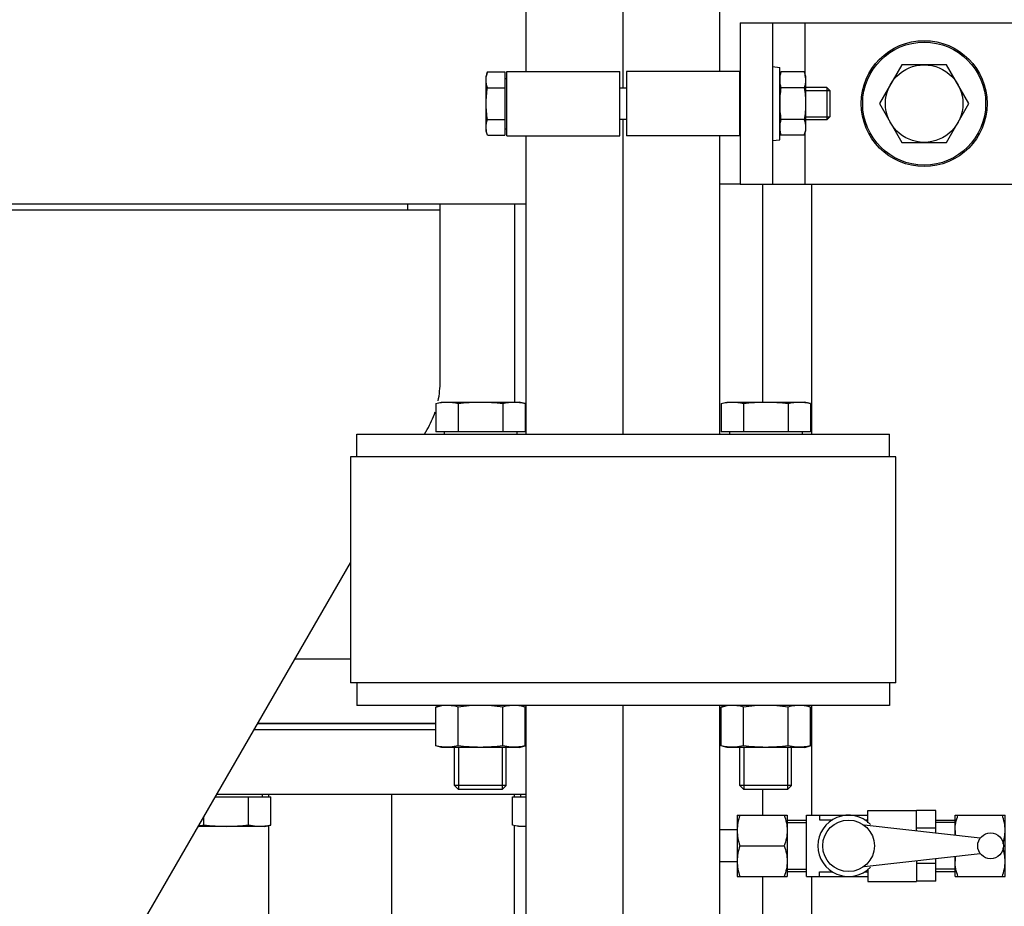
# Model space of a CAD drawing. Header units: millimetres. Extents: x 0 to 1189, y 0 to 841.
# Tile 186 of 193: x 1002 to 1014, y 573 to 584. Entities that reach past the tile are written whole.
import ezdxf
from ezdxf.enums import TextEntityAlignment as Align

# ---------------------------------------------------------------- set-up
doc = ezdxf.new("R2010")
doc.units = ezdxf.units.MM
doc.header["$LTSCALE"] = 65.395
doc.linetypes.add('CENTER', pattern=[0.6, 0.375, -0.075, 0.075, -0.075])
doc.layers.get('0').update_dxf_attribs({"linetype": 'CONTINUOUS'})
for name, color, linetype in [('1907_153200_81_ABL668', 7, 'CONTINUOUS'), ('1907_153200_81_T1_PBL850', 7, 'CONTINUOUS'), ('1907_153200_82_ABL683', 7, 'CONTINUOUS'), ('1907_153200_82_T1_PBL766', 7, 'CONTINUOUS'), ('1937_122000_06_SIMPLE1_A_ABL612', 7, 'CONTINUOUS'), ('32007_153200_11_ABL666', 7, 'CONTINUOUS'), ('32007_153200_11_T1_PBL849', 7, 'CONTINUOUS'), ('32007_153200_16_ABL657', 7, 'CONTINUOUS'), ('32007_153200_16_T3_PBL847', 7, 'CONTINUOUS'), ('32007_153701_01_PBL715', 7, 'CONTINUOUS'), ('32067_030000_TLKGS_V_ABL610', 7, 'CONTINUOUS'), ('32067_100000_TLKGS_V_ABL611', 7, 'CONTINUOUS'), ('32067_153000_02_T2_PBL636', 7, 'CONTINUOUS'), ('6M32E_GENSET_GRUNDRAHMEN_ABL485', 7, 'CONTINUOUS'), ('6M32E_GENSET_VERROHRUNG_ABL487', 7, 'CONTINUOUS'), ('D3870-A2-L-10_PBL633', 7, 'CONTINUOUS'), ('D3870-A2-L-10_PBL634', 7, 'CONTINUOUS'), ('D6796-10_PBL652', 7, 'CONTINUOUS'), ('D6796-16_PBL1927', 7, 'CONTINUOUS'), ('D931_1-M10X100_PBL721', 7, 'CONTINUOUS'), ('D931_1-M16X110_PBL648', 7, 'CONTINUOUS'), ('D931_1-M16X110_PBL649', 7, 'CONTINUOUS'), ('D931_1-M16X60_PBL646', 7, 'CONTINUOUS'), ('D931_1-M16X60_PBL655', 7, 'CONTINUOUS'), ('D933-M16X35_PBL716', 7, 'CONTINUOUS'), ('D934-M10_PBL720', 7, 'CONTINUOUS'), ('D934-M16_PBL645', 7, 'CONTINUOUS'), ('D934-M16_PBL647', 7, 'CONTINUOUS'), ('E1514-FF-DN65-PN16X2_PBL661', 7, 'CONTINUOUS'), ('KUGELHAHN_10-0_PBL619', 7, 'CONTINUOUS'), ('links_3_VBL484', 7, 'CONTINUOUS'), ('RKD3000-60_PBL718', 7, 'CONTINUOUS'), ('RKD3000-60_PBL719', 7, 'CONTINUOUS')]:
    doc.layers.add(name, color=color, linetype=linetype)
doc.styles.get("Standard").update_dxf_attribs({"font": 'txt', "width": 0.6})
doc.dimstyles.new('DIMSTYLE_4', dxfattribs={"dimtxt": 3.5, "dimasz": 3.5, "dimexe": 1.8, "dimexo": 0, "dimgap": 0.875, "dimtad": 1, "dimdec": 0, "dimlfac": 25, "dimdsep": 46, "dimtxsty": 'STANDARD', "dimblk": '_FILLED', "dimblk1": '_FILLED', "dimblk2": '_FILLED', "dimcen": 0.09, "dimadec": 0, "dimazin": 0, "dimtp": 2, "dimtm": 2, "dimtfac": 1, "dimtdec": 0, "dimtofl": 0, "dimtmove": 0, "dimatfit": 3, "dimldrblk": '_FILLED', "dimfxl": 1, "dimtolj": 1, "dimarcsym": 0})

# ---------------------------------------------------------------- blocks, each defined once
blk = doc.blocks.new('_FILLED')
at = {"color": 0, "linetype": 'BYBLOCK'}
blk.add_solid([(0, 0), (-1, 0.1671), (-1, -0.1671)], dxfattribs=at)
blk = doc.blocks.new('*D7')
at = {"color": 2, "linetype": 'CONTINUOUS'}
for p, q in [((1007.125, 716.235), (1093.933, 716.235)), ((1092.133, 716.235), (1092.133, 624.898)), ((1092.133, 533.561), (1092.133, 624.898)), ((1032.793, 533.561), (1093.933, 533.561))]:
    blk.add_line(p, q, dxfattribs=at)
at = {"color": 2, "linetype": 'CONTINUOUS', "xscale": 3.5, "yscale": 3.5, "zscale": 3.5}
for p, rotation in [((1092.133, 716.235), 90), ((1092.133, 533.561), 270)]:
    blk.add_blockref('_FILLED', p, dxfattribs=dict(at, rotation=rotation))
at = {"color": 2, "linetype": 'CONTINUOUS', "width": 0.672619}
blk.add_text('4567', height=3.5, rotation=90, dxfattribs=at).set_placement((1091.258, 624.898), align=Align.CENTER)
blk = doc.blocks.new('6M32E_GENSET_GRUNDRAHMEN_T1_PBL486', base_point=(985.693, 558.761))
at = {"layer": '6M32E_GENSET_GRUNDRAHMEN_T1_PBL486', "color": 7, "linetype": 'CONTINUOUS'}
for p, q in [((1010.91, 581.561), (1010.66, 581.561)), ((1011.193, 578.863), (1011.193, 581.561)), ((1011.793, 581.561), (1011.793, 578.463)), ((1011.793, 575.103), (1011.793, 573.743)), ((1011.193, 573.743), (1011.193, 574.063)), ((1011.193, 571.343), (1011.193, 572.983)), ((1011.793, 572.983), (1011.793, 569.862))]:
    blk.add_line(p, q, dxfattribs=at)
blk = doc.blocks.new('6M32E_GENSET_GRUNDRAHMEN_ABL485', base_point=(985.693, 558.761))
at = {"layer": '6M32E_GENSET_GRUNDRAHMEN_T1_PBL486'}
blk.add_blockref('6M32E_GENSET_GRUNDRAHMEN_T1_PBL486', (985.693, 558.761), dxfattribs=at)
blk = doc.blocks.new('KUGELHAHN_10-0_PBL619', base_point=(1012.833, 573.363))
at = {"layer": 'KUGELHAHN_10-0_PBL619', "color": 7, "linetype": 'CONTINUOUS'}
for p, q in [((1012.493, 573.803), (1013.093, 573.803)), ((1012.493, 573.647), (1012.493, 573.803)), ((1013.093, 573.547), (1013.093, 573.803)), ((1013.333, 573.802), (1013.093, 573.802)), ((1013.333, 573.521), (1013.333, 573.802)), ((1011.493, 573.683), (1011.733, 573.683)), ((1011.733, 573.743), (1012.493, 573.743)), ((1011.733, 572.983), (1011.733, 573.743)), ((1011.893, 573.743), (1011.893, 573.686)), ((1011.893, 573.686), (1012.056, 573.686)), ((1012.449, 573.686), (1012.493, 573.686)), ((1013.333, 573.683), (1013.573, 573.683)), ((1013.885, 573.459), (1012.445, 573.619)), ((1013.333, 573.583), (1013.093, 573.583)), ((1012.445, 573.107), (1013.885, 573.267)), ((1013.093, 573.179), (1013.093, 572.923)), ((1013.333, 572.925), (1013.333, 573.206)), ((1011.493, 573.043), (1011.733, 573.043)), ((1011.893, 573.04), (1012.056, 573.04)), ((1011.893, 572.983), (1011.893, 573.04)), ((1012.449, 573.04), (1012.493, 573.04)), ((1012.493, 573.079), (1012.493, 572.923)), ((1013.333, 573.144), (1013.093, 573.144)), ((1013.333, 573.043), (1013.573, 573.043)), ((1011.733, 572.983), (1012.493, 572.983)), ((1012.493, 572.923), (1013.093, 572.923)), ((1013.333, 572.925), (1013.093, 572.925))]:
    blk.add_line(p, q, dxfattribs=at)
at = {"layer": 'KUGELHAHN_10-0_PBL619', "color": 2, "linetype": 'CONTINUOUS'}
for p, q in [((1011.493, 573.651), (1011.733, 573.651)), ((1013.573, 573.651), (1013.333, 573.651)), ((1011.493, 573.075), (1011.733, 573.075)), ((1013.573, 573.075), (1013.333, 573.075))]:
    blk.add_line(p, q, dxfattribs=at)
at = {"layer": 'KUGELHAHN_10-0_PBL619', "color": 7, "linetype": 'CONTINUOUS'}
for centre, radius in [((1012.253, 573.363), 0.32), ((1014.013, 573.363), 0.16)]:
    blk.add_circle(centre, radius, dxfattribs=at)
blk.add_arc((1012.253, 573.363), 0.38, 44.2833, 315.7167, dxfattribs=at)
blk = doc.blocks.new('D3870-A2-L-10_PBL633', base_point=(1011.183, 573.363))
at = {"layer": 'D3870-A2-L-10_PBL633', "color": 7, "linetype": 'CONTINUOUS'}
for p, q in [((1010.873, 573.743), (1011.493, 573.743)), ((1010.873, 573.743), (1010.873, 572.983)), ((1011.493, 573.743), (1011.493, 572.983)), ((1010.906, 573.363), (1011.456, 573.363)), ((1010.873, 572.983), (1011.493, 572.983))]:
    blk.add_line(p, q, dxfattribs=at)
for points in [[(1010.906, 573.743), (1010.886, 573.682), (1010.873, 573.618), (1010.873, 573.553)], [(1011.456, 573.743), (1011.478, 573.683), (1011.493, 573.618), (1011.493, 573.553)], [(1010.873, 573.553), (1010.873, 573.489), (1010.886, 573.424), (1010.906, 573.363)], [(1011.493, 573.553), (1011.493, 573.489), (1011.478, 573.424), (1011.456, 573.363)], [(1010.906, 573.363), (1010.886, 573.302), (1010.873, 573.238), (1010.873, 573.173)], [(1011.456, 573.363), (1011.478, 573.303), (1011.493, 573.238), (1011.493, 573.173)], [(1010.873, 573.173), (1010.873, 573.109), (1010.886, 573.044), (1010.906, 572.983)], [(1011.493, 573.173), (1011.493, 573.109), (1011.478, 573.044), (1011.456, 572.983)]]:
    blk.add_open_spline(points, degree=3, dxfattribs=at)
blk = doc.blocks.new('D3870-A2-L-10_PBL634', base_point=(1013.883, 573.363))
at = {"layer": 'D3870-A2-L-10_PBL634', "color": 7, "linetype": 'CONTINUOUS'}
for p, q in [((1013.573, 573.743), (1014.193, 573.743)), ((1013.573, 573.494), (1013.573, 573.743)), ((1014.193, 572.983), (1014.193, 573.743)), ((1013.573, 572.983), (1013.573, 573.233)), ((1013.573, 572.983), (1014.193, 572.983))]:
    blk.add_line(p, q, dxfattribs=at)
for centre, start, end in [((1014.041, 573.554), 180.0498, 187.4107), ((1014.041, 573.173), 172.5893, 179.9502)]:
    blk.add_arc(centre, 0.468, start, end, dxfattribs=at)
for points in [[(1013.573, 573.553), (1013.573, 573.618), (1013.587, 573.683), (1013.609, 573.743)], [(1014.193, 573.553), (1014.193, 573.618), (1014.179, 573.682), (1014.159, 573.743)], [(1014.167, 573.389), (1014.182, 573.442), (1014.193, 573.498), (1014.193, 573.553)], [(1014.193, 573.173), (1014.193, 573.229), (1014.182, 573.285), (1014.167, 573.338)], [(1013.609, 572.983), (1013.587, 573.044), (1013.573, 573.109), (1013.573, 573.173)], [(1014.159, 572.983), (1014.179, 573.044), (1014.193, 573.109), (1014.193, 573.173)]]:
    blk.add_open_spline(points, degree=3, dxfattribs=at)
blk = doc.blocks.new('32067_153000_02_T2_PBL636', base_point=(1010.766, 573.363))
at = {"layer": '32067_153000_02_T2_PBL636', "color": 7, "linetype": 'CONTINUOUS'}
for p, q in [((1010.873, 573.563), (1010.66, 573.563)), ((1010.873, 573.163), (1010.66, 573.163))]:
    blk.add_line(p, q, dxfattribs=at)
blk = doc.blocks.new('D934-M16_PBL645', base_point=(1011.227, 574.843))
at = {"layer": 'D934-M16_PBL645', "color": 7, "linetype": 'CONTINUOUS'}
for p, q in [((1010.673, 575.083), (1010.748, 575.103)), ((1010.673, 574.603), (1010.673, 575.083)), ((1010.95, 574.603), (1010.95, 575.083)), ((1011.505, 574.603), (1011.505, 575.083)), ((1011.782, 575.083), (1011.707, 575.103)), ((1011.782, 574.603), (1011.782, 575.083)), ((1010.748, 574.583), (1010.673, 574.603)), ((1011.707, 574.583), (1010.748, 574.583)), ((1011.707, 574.583), (1011.782, 574.603))]:
    blk.add_line(p, q, dxfattribs=at)
for centre, start, end in [((1010.812, 574.636), 83.1976, 97.6128), ((1011.643, 574.636), 82.3872, 96.8024)]:
    blk.add_arc(centre, 0.467, start, end, dxfattribs=at)
for points in [[(1010.75, 575.099), (1010.724, 575.096), (1010.698, 575.09), (1010.673, 575.083)], [(1010.95, 575.083), (1010.923, 575.091), (1010.895, 575.096), (1010.867, 575.1)], [(1011.505, 575.083), (1011.413, 575.096), (1011.227, 575.111), (1011.042, 575.096), (1010.95, 575.083)], [(1011.588, 575.1), (1011.56, 575.096), (1011.532, 575.091), (1011.505, 575.083)], [(1011.782, 575.083), (1011.756, 575.09), (1011.731, 575.096), (1011.705, 575.099)], [(1010.75, 574.588), (1010.724, 574.591), (1010.698, 574.597), (1010.673, 574.603)], [(1010.95, 574.603), (1010.886, 574.586), (1010.816, 574.579), (1010.75, 574.588)], [(1011.505, 574.603), (1011.413, 574.591), (1011.227, 574.576), (1011.042, 574.591), (1010.95, 574.603)], [(1011.705, 574.588), (1011.639, 574.579), (1011.569, 574.586), (1011.505, 574.603)], [(1011.782, 574.603), (1011.756, 574.597), (1011.731, 574.591), (1011.705, 574.588)]]:
    blk.add_open_spline(points, degree=3, dxfattribs=at)
blk = doc.blocks.new('D931_1-M16X60_PBL646', base_point=(1004.644, 573.801))
at = {"layer": 'D931_1-M16X60_PBL646', "color": 7, "linetype": 'CONTINUOUS'}
for p, q in [((1004.404, 573.969), (1005.096, 573.969)), ((1004.819, 573.621), (1004.819, 573.969)), ((1004.992, 573.969), (1004.992, 574.001)), ((1005.096, 573.621), (1005.096, 573.969)), ((1004.265, 573.621), (1004.265, 573.727)), ((1005.021, 573.601), (1004.192, 573.601)), ((1005.021, 573.601), (1005.096, 573.621))]:
    blk.add_line(p, q, dxfattribs=at)
for points in [[(1004.265, 573.621), (1004.242, 573.615), (1004.219, 573.61), (1004.196, 573.606)], [(1004.819, 573.621), (1004.727, 573.608), (1004.542, 573.593), (1004.357, 573.608), (1004.265, 573.621)], [(1005.021, 573.605), (1004.954, 573.596), (1004.884, 573.603), (1004.819, 573.621)], [(1005.096, 573.621), (1005.071, 573.614), (1005.046, 573.609), (1005.021, 573.605)]]:
    blk.add_open_spline(points, degree=3, dxfattribs=at)
blk = doc.blocks.new('D934-M16_PBL647', base_point=(1007.692, 574.843))
at = {"layer": 'D934-M16_PBL647', "color": 7, "linetype": 'CONTINUOUS'}
for p, q in [((1007.138, 575.083), (1007.212, 575.103)), ((1007.138, 574.603), (1007.138, 575.083)), ((1007.415, 574.603), (1007.415, 575.083)), ((1007.969, 574.603), (1007.969, 575.083)), ((1008.246, 575.083), (1008.171, 575.103)), ((1008.246, 574.603), (1008.246, 575.083)), ((1007.212, 574.583), (1007.138, 574.603)), ((1008.171, 574.583), (1007.212, 574.583)), ((1008.171, 574.583), (1008.246, 574.603))]:
    blk.add_line(p, q, dxfattribs=at)
for centre, start, end in [((1007.276, 574.636), 83.1976, 97.6128), ((1008.108, 574.636), 82.3872, 96.8024)]:
    blk.add_arc(centre, 0.467, start, end, dxfattribs=at)
for points in [[(1007.214, 575.099), (1007.189, 575.096), (1007.163, 575.09), (1007.138, 575.083)], [(1007.415, 575.083), (1007.387, 575.091), (1007.36, 575.096), (1007.331, 575.1)], [(1007.969, 575.083), (1007.877, 575.096), (1007.692, 575.111), (1007.507, 575.096), (1007.415, 575.083)], [(1008.052, 575.1), (1008.024, 575.096), (1007.996, 575.091), (1007.969, 575.083)], [(1008.246, 575.083), (1008.221, 575.09), (1008.195, 575.096), (1008.169, 575.099)], [(1007.214, 574.588), (1007.189, 574.591), (1007.163, 574.597), (1007.138, 574.603)], [(1007.415, 574.603), (1007.35, 574.586), (1007.281, 574.579), (1007.214, 574.588)], [(1007.969, 574.603), (1007.877, 574.591), (1007.692, 574.576), (1007.507, 574.591), (1007.415, 574.603)], [(1008.169, 574.588), (1008.103, 574.579), (1008.034, 574.586), (1007.969, 574.603)], [(1008.246, 574.603), (1008.221, 574.597), (1008.195, 574.591), (1008.169, 574.588)]]:
    blk.add_open_spline(points, degree=3, dxfattribs=at)
blk = doc.blocks.new('D931_1-M16X110_PBL648', base_point=(1011.227, 576.463))
at = {"layer": 'D931_1-M16X110_PBL648', "color": 7, "linetype": 'CONTINUOUS'}
for p, q in [((1010.673, 578.843), (1010.748, 578.863)), ((1010.673, 578.843), (1010.673, 578.495)), ((1010.748, 578.863), (1011.707, 578.863)), ((1010.95, 578.843), (1010.95, 578.495)), ((1011.505, 578.843), (1011.505, 578.495)), ((1011.782, 578.843), (1011.707, 578.863)), ((1011.782, 578.843), (1011.782, 578.495)), ((1011.782, 578.495), (1010.673, 578.495)), ((1010.777, 578.495), (1010.777, 578.463)), ((1011.677, 578.495), (1011.677, 578.463)), ((1010.907, 574.112), (1010.907, 574.583)), ((1011.547, 574.112), (1011.547, 574.583)), ((1011.547, 574.112), (1010.907, 574.112)), ((1010.957, 574.063), (1010.907, 574.112)), ((1011.498, 574.063), (1010.957, 574.063)), ((1011.498, 574.063), (1011.547, 574.112))]:
    blk.add_line(p, q, dxfattribs=at)
at = {"layer": 'D931_1-M16X110_PBL648', "color": 2, "linetype": 'CONTINUOUS'}
for p, q in [((1010.957, 574.583), (1010.957, 574.063)), ((1011.498, 574.583), (1011.498, 574.063))]:
    blk.add_line(p, q, dxfattribs=at)
at = {"layer": 'D931_1-M16X110_PBL648', "color": 7, "linetype": 'CONTINUOUS'}
blk.add_arc((1010.817, 578.357), 0.507, 97.7649, 98.3792, dxfattribs=at)
for points in [[(1010.673, 578.843), (1010.696, 578.849), (1010.719, 578.855), (1010.743, 578.858)], [(1010.748, 578.859), (1010.769, 578.862), (1010.791, 578.863), (1010.812, 578.863)], [(1010.812, 578.863), (1010.858, 578.863), (1010.905, 578.855), (1010.95, 578.843)], [(1010.95, 578.843), (1011.042, 578.856), (1011.135, 578.863), (1011.227, 578.863)], [(1011.227, 578.863), (1011.32, 578.863), (1011.413, 578.856), (1011.505, 578.843)], [(1011.505, 578.843), (1011.55, 578.855), (1011.596, 578.863), (1011.643, 578.863)], [(1011.643, 578.863), (1011.69, 578.863), (1011.737, 578.855), (1011.782, 578.843)]]:
    blk.add_open_spline(points, degree=3, dxfattribs=at)
blk = doc.blocks.new('D931_1-M16X110_PBL649', base_point=(1007.692, 576.463))
at = {"layer": 'D931_1-M16X110_PBL649', "color": 7, "linetype": 'CONTINUOUS'}
for p, q in [((1007.138, 578.843), (1007.212, 578.863)), ((1007.138, 578.843), (1007.138, 578.495)), ((1007.212, 578.863), (1008.171, 578.863)), ((1007.415, 578.843), (1007.415, 578.495)), ((1007.969, 578.843), (1007.969, 578.495)), ((1008.246, 578.843), (1008.171, 578.863)), ((1008.246, 578.843), (1008.246, 578.495)), ((1008.246, 578.495), (1007.138, 578.495)), ((1007.242, 578.495), (1007.242, 578.463)), ((1008.142, 578.495), (1008.142, 578.463)), ((1007.372, 574.112), (1007.372, 574.583)), ((1008.012, 574.112), (1008.012, 574.583)), ((1008.012, 574.112), (1007.372, 574.112)), ((1007.421, 574.063), (1007.372, 574.112)), ((1007.963, 574.063), (1007.421, 574.063)), ((1007.963, 574.063), (1008.012, 574.112))]:
    blk.add_line(p, q, dxfattribs=at)
at = {"layer": 'D931_1-M16X110_PBL649', "color": 2, "linetype": 'CONTINUOUS'}
for p, q in [((1007.421, 574.583), (1007.421, 574.063)), ((1007.963, 574.583), (1007.963, 574.063))]:
    blk.add_line(p, q, dxfattribs=at)
at = {"layer": 'D931_1-M16X110_PBL649', "color": 7, "linetype": 'CONTINUOUS'}
blk.add_arc((1007.281, 578.357), 0.507, 97.7649, 98.3792, dxfattribs=at)
for points in [[(1007.138, 578.843), (1007.161, 578.849), (1007.184, 578.855), (1007.207, 578.858)], [(1007.213, 578.859), (1007.234, 578.862), (1007.255, 578.863), (1007.276, 578.863)], [(1007.276, 578.863), (1007.323, 578.863), (1007.37, 578.855), (1007.415, 578.843)], [(1007.415, 578.843), (1007.507, 578.856), (1007.599, 578.863), (1007.692, 578.863)], [(1007.692, 578.863), (1007.785, 578.863), (1007.877, 578.856), (1007.969, 578.843)], [(1007.969, 578.843), (1008.014, 578.855), (1008.061, 578.863), (1008.108, 578.863)], [(1008.108, 578.863), (1008.154, 578.863), (1008.201, 578.855), (1008.246, 578.843)]]:
    blk.add_open_spline(points, degree=3, dxfattribs=at)
blk = doc.blocks.new('D6796-10_PBL652', base_point=(1011.355, 582.561))
at = {"layer": 'D6796-10_PBL652', "color": 7, "linetype": 'CONTINUOUS'}
for p, q in [((1011.31, 583.019), (1011.4, 583.009)), ((1011.4, 582.112), (1011.4, 583.009)), ((1011.31, 582.102), (1011.4, 582.112))]:
    blk.add_line(p, q, dxfattribs=at)
blk = doc.blocks.new('D931_1-M16X60_PBL655', base_point=(1008.174, 573.801))
at = {"layer": 'D931_1-M16X60_PBL655', "color": 7, "linetype": 'CONTINUOUS'}
for p, q in [((1008.089, 573.969), (1008.26, 573.969)), ((1008.089, 573.621), (1008.089, 573.969)), ((1008.193, 573.969), (1008.193, 574.001)), ((1008.164, 573.601), (1008.089, 573.621)), ((1008.26, 573.601), (1008.164, 573.601))]:
    blk.add_line(p, q, dxfattribs=at)
for points in [[(1008.164, 573.605), (1008.139, 573.609), (1008.114, 573.614), (1008.089, 573.621)], [(1008.26, 573.602), (1008.228, 573.6), (1008.196, 573.601), (1008.164, 573.605)]]:
    blk.add_open_spline(points, degree=3, dxfattribs=at)
blk = doc.blocks.new('EN1092-1-01A-DN65_PN16-77_5_PBL658', base_point=(1006.341, 574.401))
at = {"layer": 'EN1092-1-01A-DN65_PN16-77_5_PBL658', "color": 7, "linetype": 'CONTINUOUS'}
for p, q in [((1007.138, 574.801), (1004.884, 574.801)), ((1008.26, 574.801), (1008.246, 574.801)), ((1008.26, 574.001), (1004.423, 574.001))]:
    blk.add_line(p, q, dxfattribs=at)
blk = doc.blocks.new('32007_153200_16_T3_PBL847', base_point=(1006.593, 572.122))
at = {"layer": '32007_153200_16_T3_PBL847', "color": 7, "linetype": 'CONTINUOUS'}
for p, q in [((1005.071, 573.969), (1005.071, 574.001)), ((1008.115, 573.969), (1008.115, 574.001)), ((1005.071, 570.243), (1005.071, 573.614)), ((1008.115, 571.766), (1008.115, 573.614))]:
    blk.add_line(p, q, dxfattribs=at)
at = {"layer": '32007_153200_16_T3_PBL847', "color": 2, "linetype": 'CENTER'}
blk.add_line((1006.593, 570.243), (1006.593, 574.001), dxfattribs=at)
blk = doc.blocks.new('32007_153200_16_ABL657', base_point=(1006.341, 572.522))
at = {"layer": '32007_153200_16_T3_PBL847'}
blk.add_blockref('32007_153200_16_T3_PBL847', (1006.593, 572.122), dxfattribs=at)
at = {"layer": 'EN1092-1-01A-DN65_PN16-77_5_PBL658'}
blk.add_blockref('EN1092-1-01A-DN65_PN16-77_5_PBL658', (1006.341, 574.401), dxfattribs=at)
blk = doc.blocks.new('E1514-FF-DN65-PN16X2_PBL661', base_point=(1006.572, 574.841))
at = {"layer": 'E1514-FF-DN65-PN16X2_PBL661', "color": 7, "linetype": 'CONTINUOUS'}
for p, q in [((1007.138, 574.881), (1004.931, 574.881)), ((1008.26, 574.881), (1008.246, 574.881)), ((1007.138, 574.801), (1004.884, 574.801)), ((1008.26, 574.801), (1008.246, 574.801))]:
    blk.add_line(p, q, dxfattribs=at)
blk = doc.blocks.new('EN1092-1-01A-DN65_PN16-77_5_PBL667', base_point=(1006.595, 575.281))
at = {"layer": 'EN1092-1-01A-DN65_PN16-77_5_PBL667', "color": 7, "linetype": 'CONTINUOUS'}
for p, q in [((1005.392, 575.681), (1006.08, 575.681)), ((1004.931, 574.881), (1007.138, 574.881)), ((1008.246, 574.881), (1008.26, 574.881))]:
    blk.add_line(p, q, dxfattribs=at)
blk = doc.blocks.new('32007_153200_11_T1_PBL849', base_point=(1008.115, 580.092))
at = {"layer": '32007_153200_11_T1_PBL849', "color": 7, "linetype": 'CONTINUOUS'}
blk.add_line((1008.115, 581.321), (1008.115, 578.863), dxfattribs=at)
blk = doc.blocks.new('32007_153200_11_ABL666', base_point=(1006.595, 578.101))
at = {"layer": '32007_153200_11_T1_PBL849'}
blk.add_blockref('32007_153200_11_T1_PBL849', (1008.115, 580.092), dxfattribs=at)
at = {"layer": 'EN1092-1-01A-DN65_PN16-77_5_PBL667'}
blk.add_blockref('EN1092-1-01A-DN65_PN16-77_5_PBL667', (1006.595, 575.281), dxfattribs=at)
blk = doc.blocks.new('EN1092-1-01A-DN50-PN16-61_5_PBL669', base_point=(1009.46, 575.243))
at = {"layer": 'EN1092-1-01A-DN50-PN16-61_5_PBL669', "color": 7, "linetype": 'CONTINUOUS'}
for p, q in [((1006.16, 575.383), (1006.16, 575.103)), ((1012.76, 575.383), (1012.76, 575.103)), ((1012.76, 575.103), (1006.16, 575.103))]:
    blk.add_line(p, q, dxfattribs=at)
blk = doc.blocks.new('1907_153200_81_T1_PBL850', base_point=(1009.46, 573.223))
at = {"layer": '1907_153200_81_T1_PBL850', "color": 7, "linetype": 'CONTINUOUS'}
for p, q in [((1008.26, 571.783), (1008.26, 575.103)), ((1010.66, 571.783), (1010.66, 575.103))]:
    blk.add_line(p, q, dxfattribs=at)
at = {"layer": '1907_153200_81_T1_PBL850', "color": 2, "linetype": 'CENTER'}
blk.add_line((1009.46, 571.343), (1009.46, 575.103), dxfattribs=at)
blk = doc.blocks.new('1907_153200_81_ABL668', base_point=(1009.46, 573.363))
at = {"layer": '1907_153200_81_T1_PBL850'}
blk.add_blockref('1907_153200_81_T1_PBL850', (1009.46, 573.223), dxfattribs=at)
at = {"layer": 'EN1092-1-01A-DN50-PN16-61_5_PBL669'}
blk.add_blockref('EN1092-1-01A-DN50-PN16-61_5_PBL669', (1009.46, 575.243), dxfattribs=at)
blk = doc.blocks.new('LAUTERBACH_SP_RING_2_0165_70_PBL670', base_point=(1009.46, 576.783))
at = {"layer": 'LAUTERBACH_SP_RING_2_0165_70_PBL670', "color": 7, "linetype": 'CONTINUOUS'}
for p, q in [((1012.84, 578.183), (1006.08, 578.183)), ((1006.08, 578.183), (1006.08, 575.383)), ((1012.84, 575.383), (1012.84, 578.183)), ((1012.84, 575.383), (1006.08, 575.383))]:
    blk.add_line(p, q, dxfattribs=at)
blk = doc.blocks.new('EN1092-1-01A-DN50-PN16-61_5_PBL684', base_point=(1009.46, 578.323))
at = {"layer": 'EN1092-1-01A-DN50-PN16-61_5_PBL684', "color": 7, "linetype": 'CONTINUOUS'}
for p, q in [((1006.16, 578.463), (1012.76, 578.463)), ((1006.16, 578.183), (1006.16, 578.463)), ((1012.76, 578.183), (1012.76, 578.463))]:
    blk.add_line(p, q, dxfattribs=at)
blk = doc.blocks.new('1907_153200_82_T1_PBL766', base_point=(1009.46, 590.554))
at = {"layer": '1907_153200_82_T1_PBL766', "color": 7, "linetype": 'CONTINUOUS'}
for p, q in [((1008.26, 582.961), (1008.26, 602.645)), ((1010.66, 582.961), (1010.66, 583.703)), ((1008.26, 578.463), (1008.26, 582.161)), ((1010.66, 578.463), (1010.66, 582.161))]:
    blk.add_line(p, q, dxfattribs=at)
at = {"layer": '1907_153200_82_T1_PBL766', "color": 2, "linetype": 'CENTER'}
for p, q in [((1009.46, 582.755), (1009.46, 602.565)), ((1009.46, 578.463), (1009.46, 582.367))]:
    blk.add_line(p, q, dxfattribs=at)
blk = doc.blocks.new('1907_153200_82_ABL683', base_point=(1009.46, 590.423))
at = {"layer": '1907_153200_82_T1_PBL766'}
blk.add_blockref('1907_153200_82_T1_PBL766', (1009.46, 590.554), dxfattribs=at)
at = {"layer": 'EN1092-1-01A-DN50-PN16-61_5_PBL684'}
blk.add_blockref('EN1092-1-01A-DN50-PN16-61_5_PBL684', (1009.46, 578.323), dxfattribs=at)
blk = doc.blocks.new('32007_153701_01_PBL715', base_point=(1015.11, 582.561))
at = {"layer": '32007_153701_01_PBL715', "color": 7, "linetype": 'CONTINUOUS'}
for p, q in [((1010.91, 583.561), (1019.31, 583.561)), ((1010.91, 583.561), (1010.91, 581.561)), ((1011.31, 583.561), (1011.31, 581.561)), ((1019.31, 583.561), (1019.31, 581.561)), ((1010.91, 581.561), (1019.31, 581.561))]:
    blk.add_line(p, q, dxfattribs=at)
at = {"layer": '32007_153701_01_PBL715', "color": 9, "linetype": 'CONTINUOUS'}
for p, q in [((1011.71, 583.561), (1011.71, 582.936)), ((1011.71, 582.185), (1011.71, 581.561))]:
    blk.add_line(p, q, dxfattribs=at)
blk = doc.blocks.new('D933-M16X35_PBL716', base_point=(1013.19, 582.561))
at = {"layer": 'D933-M16X35_PBL716', "color": 7, "linetype": 'CONTINUOUS'}
for p, q in [((1012.913, 583.041), (1012.636, 582.561)), ((1013.467, 583.041), (1012.913, 583.041)), ((1013.744, 582.561), (1013.467, 583.041)), ((1012.636, 582.561), (1012.913, 582.081)), ((1013.467, 582.081), (1013.744, 582.561)), ((1012.913, 582.081), (1013.467, 582.081))]:
    blk.add_line(p, q, dxfattribs=at)
blk.add_circle((1013.19, 582.561), 0.48, dxfattribs=at)
blk = doc.blocks.new('RKD3000-60_PBL718', base_point=(1010.2, 582.561))
at = {"layer": 'RKD3000-60_PBL718', "color": 7, "linetype": 'CONTINUOUS'}
for p, q in [((1010.9, 582.961), (1009.5, 582.961)), ((1009.5, 582.961), (1009.5, 582.161)), ((1010.9, 582.961), (1010.9, 582.161)), ((1010.9, 582.161), (1009.5, 582.161))]:
    blk.add_line(p, q, dxfattribs=at)
blk = doc.blocks.new('RKD3000-60_PBL719', base_point=(1008.72, 582.561))
at = {"layer": 'RKD3000-60_PBL719', "color": 7, "linetype": 'CONTINUOUS'}
for p, q in [((1008.02, 582.961), (1009.42, 582.961)), ((1008.02, 582.161), (1008.02, 582.961)), ((1009.42, 582.161), (1009.42, 582.961)), ((1008.02, 582.161), (1009.42, 582.161))]:
    blk.add_line(p, q, dxfattribs=at)
blk = doc.blocks.new('D934-M10_PBL720', base_point=(1011.56, 582.561))
at = {"layer": 'D934-M10_PBL720', "color": 7, "linetype": 'CONTINUOUS'}
for p, q in [((1011.4, 582.9), (1011.414, 582.953)), ((1011.705, 582.953), (1011.414, 582.953)), ((1011.705, 582.953), (1011.72, 582.9)), ((1011.72, 582.9), (1011.72, 582.221)), ((1011.705, 582.757), (1011.414, 582.757)), ((1011.705, 582.364), (1011.414, 582.364)), ((1011.4, 582.221), (1011.414, 582.168)), ((1011.705, 582.168), (1011.72, 582.221)), ((1011.705, 582.168), (1011.414, 582.168))]:
    blk.add_line(p, q, dxfattribs=at)
for centre, start, end in [((1011.352, 582.85), 7.7846, 8.9213), ((1011.768, 582.271), 187.7846, 188.9214)]:
    blk.add_arc(centre, 0.368, start, end, dxfattribs=at)
for points in [[(1011.414, 582.953), (1011.405, 582.921), (1011.4, 582.888), (1011.4, 582.855)], [(1011.705, 582.953), (1011.71, 582.938), (1011.713, 582.923), (1011.715, 582.907)], [(1011.4, 582.855), (1011.4, 582.822), (1011.405, 582.789), (1011.414, 582.757)], [(1011.72, 582.855), (1011.72, 582.822), (1011.714, 582.789), (1011.705, 582.757)], [(1011.716, 582.9), (1011.718, 582.885), (1011.72, 582.87), (1011.72, 582.855)], [(1011.414, 582.757), (1011.405, 582.692), (1011.4, 582.626), (1011.4, 582.561)], [(1011.705, 582.757), (1011.714, 582.692), (1011.72, 582.626), (1011.72, 582.561)], [(1011.4, 582.561), (1011.4, 582.495), (1011.405, 582.429), (1011.414, 582.364)], [(1011.72, 582.561), (1011.72, 582.495), (1011.714, 582.429), (1011.705, 582.364)], [(1011.414, 582.364), (1011.405, 582.332), (1011.4, 582.299), (1011.4, 582.266)], [(1011.705, 582.364), (1011.714, 582.332), (1011.72, 582.299), (1011.72, 582.266)], [(1011.4, 582.266), (1011.4, 582.251), (1011.401, 582.236), (1011.403, 582.221)], [(1011.404, 582.214), (1011.406, 582.199), (1011.41, 582.183), (1011.414, 582.168)], [(1011.72, 582.266), (1011.72, 582.233), (1011.714, 582.2), (1011.705, 582.168)]]:
    blk.add_open_spline(points, degree=3, dxfattribs=at)
blk = doc.blocks.new('D931_1-M10X100_PBL721', base_point=(1009.892, 582.561))
at = {"layer": 'D931_1-M10X100_PBL721', "color": 7, "linetype": 'CONTINUOUS'}
for p, q in [((1007.778, 582.953), (1007.764, 582.9)), ((1007.778, 582.953), (1007.996, 582.953)), ((1007.996, 582.953), (1007.996, 582.168)), ((1007.764, 582.221), (1007.764, 582.9)), ((1007.996, 582.873), (1008.02, 582.873)), ((1007.778, 582.757), (1007.996, 582.757)), ((1009.42, 582.755), (1009.5, 582.755)), ((1010.9, 582.755), (1010.91, 582.755)), ((1011.983, 582.761), (1011.72, 582.761)), ((1012.02, 582.724), (1011.983, 582.761)), ((1011.983, 582.761), (1011.983, 582.361)), ((1012.02, 582.724), (1012.02, 582.397)), ((1007.778, 582.364), (1007.996, 582.364)), ((1009.42, 582.367), (1009.5, 582.367)), ((1010.9, 582.367), (1010.91, 582.367)), ((1011.983, 582.361), (1011.72, 582.361)), ((1012.02, 582.397), (1011.983, 582.361)), ((1007.778, 582.168), (1007.764, 582.221)), ((1007.996, 582.249), (1008.02, 582.249)), ((1007.778, 582.168), (1007.996, 582.168))]:
    blk.add_line(p, q, dxfattribs=at)
at = {"layer": 'D931_1-M10X100_PBL721', "color": 2, "linetype": 'CONTINUOUS'}
for p, q in [((1011.72, 582.724), (1012.02, 582.724)), ((1011.72, 582.397), (1012.02, 582.397))]:
    blk.add_line(p, q, dxfattribs=at)
at = {"layer": 'D931_1-M10X100_PBL721', "color": 7, "linetype": 'CONTINUOUS'}
for points in [[(1007.764, 582.855), (1007.764, 582.888), (1007.769, 582.921), (1007.778, 582.953)], [(1007.778, 582.757), (1007.769, 582.789), (1007.764, 582.822), (1007.764, 582.855)], [(1007.764, 582.561), (1007.764, 582.626), (1007.769, 582.692), (1007.778, 582.757)], [(1007.778, 582.364), (1007.769, 582.429), (1007.764, 582.495), (1007.764, 582.561)], [(1007.764, 582.266), (1007.764, 582.299), (1007.769, 582.332), (1007.778, 582.364)], [(1007.767, 582.221), (1007.765, 582.236), (1007.764, 582.251), (1007.764, 582.266)], [(1007.778, 582.168), (1007.773, 582.186), (1007.769, 582.203), (1007.767, 582.221)]]:
    blk.add_open_spline(points, degree=3, dxfattribs=at)
blk = doc.blocks.new('D6796-16_PBL1927', base_point=(1013.19, 582.561))
at = {"layer": 'D6796-16_PBL1927', "color": 7, "linetype": 'CONTINUOUS'}
for radius in [0.78, 0.762]:
    blk.add_circle((1013.19, 582.561), radius, dxfattribs=at)
blk = doc.blocks.new('6M32E_GENSET_VERROHRUNG_ABL487', base_point=(990.793, 602.305))
at = {"layer": '1907_153200_81_ABL668'}
blk.add_blockref('1907_153200_81_ABL668', (1009.46, 573.363), dxfattribs=at)
at = {"layer": '1907_153200_82_ABL683'}
blk.add_blockref('1907_153200_82_ABL683', (1009.46, 590.423), dxfattribs=at)
at = {"layer": '32007_153200_11_ABL666'}
blk.add_blockref('32007_153200_11_ABL666', (1006.595, 578.101), dxfattribs=at)
at = {"layer": '32007_153200_16_ABL657'}
blk.add_blockref('32007_153200_16_ABL657', (1006.341, 572.522), dxfattribs=at)
at = {"layer": '32007_153701_01_PBL715'}
blk.add_blockref('32007_153701_01_PBL715', (1015.11, 582.561), dxfattribs=at)
at = {"layer": '32067_153000_02_T2_PBL636'}
blk.add_blockref('32067_153000_02_T2_PBL636', (1010.766, 573.363), dxfattribs=at)
at = {"layer": 'D3870-A2-L-10_PBL633'}
blk.add_blockref('D3870-A2-L-10_PBL633', (1011.183, 573.363), dxfattribs=at)
at = {"layer": 'D3870-A2-L-10_PBL634'}
blk.add_blockref('D3870-A2-L-10_PBL634', (1013.883, 573.363), dxfattribs=at)
at = {"layer": 'D6796-10_PBL652'}
blk.add_blockref('D6796-10_PBL652', (1011.355, 582.561), dxfattribs=at)
at = {"layer": 'D6796-16_PBL1927'}
blk.add_blockref('D6796-16_PBL1927', (1013.19, 582.561), dxfattribs=at)
at = {"layer": 'D931_1-M10X100_PBL721'}
blk.add_blockref('D931_1-M10X100_PBL721', (1009.892, 582.561), dxfattribs=at)
at = {"layer": 'D931_1-M16X110_PBL648'}
blk.add_blockref('D931_1-M16X110_PBL648', (1011.227, 576.463), dxfattribs=at)
at = {"layer": 'D931_1-M16X110_PBL649'}
blk.add_blockref('D931_1-M16X110_PBL649', (1007.692, 576.463), dxfattribs=at)
at = {"layer": 'D931_1-M16X60_PBL646'}
blk.add_blockref('D931_1-M16X60_PBL646', (1004.644, 573.801), dxfattribs=at)
at = {"layer": 'D931_1-M16X60_PBL655'}
blk.add_blockref('D931_1-M16X60_PBL655', (1008.174, 573.801), dxfattribs=at)
at = {"layer": 'D933-M16X35_PBL716'}
blk.add_blockref('D933-M16X35_PBL716', (1013.19, 582.561), dxfattribs=at)
at = {"layer": 'D934-M10_PBL720'}
blk.add_blockref('D934-M10_PBL720', (1011.56, 582.561), dxfattribs=at)
at = {"layer": 'D934-M16_PBL645'}
blk.add_blockref('D934-M16_PBL645', (1011.227, 574.843), dxfattribs=at)
at = {"layer": 'D934-M16_PBL647'}
blk.add_blockref('D934-M16_PBL647', (1007.692, 574.843), dxfattribs=at)
at = {"layer": 'E1514-FF-DN65-PN16X2_PBL661'}
blk.add_blockref('E1514-FF-DN65-PN16X2_PBL661', (1006.572, 574.841), dxfattribs=at)
at = {"layer": 'KUGELHAHN_10-0_PBL619'}
blk.add_blockref('KUGELHAHN_10-0_PBL619', (1012.833, 573.363), dxfattribs=at)
at = {"layer": 'LAUTERBACH_SP_RING_2_0165_70_PBL670'}
blk.add_blockref('LAUTERBACH_SP_RING_2_0165_70_PBL670', (1009.46, 576.783), dxfattribs=at)
at = {"layer": 'RKD3000-60_PBL718'}
blk.add_blockref('RKD3000-60_PBL718', (1010.2, 582.561), dxfattribs=at)
at = {"layer": 'RKD3000-60_PBL719'}
blk.add_blockref('RKD3000-60_PBL719', (1008.72, 582.561), dxfattribs=at)
blk = doc.blocks.new('1937_122000_06_SIMPLE1_T1_A_PBL613', base_point=(986.046, 573.561))
at = {"layer": '1937_122000_06_SIMPLE1_T1_A_PBL613', "color": 7, "linetype": 'CONTINUOUS'}
for p, q in [((1007.193, 581.241), (996.149, 581.241)), ((996.191, 581.321), (1008.26, 581.321)), ((1006.793, 581.241), (1006.793, 581.321)), ((1007.193, 579.122), (1007.193, 581.321)), ((1006.998, 578.463), (1007.032, 578.522)), ((998.699, 564.081), (1006.08, 576.872))]:
    blk.add_line(p, q, dxfattribs=at)
for start, end in [(348.1828, 360), (330.014, 341.4427)]:
    blk.add_arc((1005.993, 579.122), 1.2, start, end, dxfattribs=at)
blk = doc.blocks.new('1937_122000_06_SIMPLE1_A_ABL612', base_point=(986.046, 573.561))
at = {"layer": '1937_122000_06_SIMPLE1_T1_A_PBL613'}
blk.add_blockref('1937_122000_06_SIMPLE1_T1_A_PBL613', (986.046, 573.561), dxfattribs=at)
blk = doc.blocks.new('32067_100000_TLKGS_V_ABL611', base_point=(986.07, 618.245))
at = {"layer": '1937_122000_06_SIMPLE1_A_ABL612'}
blk.add_blockref('1937_122000_06_SIMPLE1_A_ABL612', (986.046, 573.561), dxfattribs=at)
blk = doc.blocks.new('32067_030000_TLKGS_V_ABL610', base_point=(992.664, 641.531))
at = {"layer": '32067_100000_TLKGS_V_ABL611'}
blk.add_blockref('32067_100000_TLKGS_V_ABL611', (986.07, 618.245), dxfattribs=at)
blk = doc.blocks.new('32067_000000_TLKGS_MARKETING_ABL609', base_point=(987.865, 641.531))
at = {"layer": '32067_030000_TLKGS_V_ABL610'}
blk.add_blockref('32067_030000_TLKGS_V_ABL610', (992.664, 641.531), dxfattribs=at)
blk = doc.blocks.new('LINKS_3_VBL484', base_point=(1001.223, 637.661))
at = {"layer": '32067_000000_TLKGS_MARKETING_ABL609'}
blk.add_blockref('32067_000000_TLKGS_MARKETING_ABL609', (987.865, 641.531), dxfattribs=at)
at = {"layer": '6M32E_GENSET_GRUNDRAHMEN_ABL485'}
blk.add_blockref('6M32E_GENSET_GRUNDRAHMEN_ABL485', (985.693, 558.761), dxfattribs=at)
at = {"layer": '6M32E_GENSET_VERROHRUNG_ABL487'}
blk.add_blockref('6M32E_GENSET_VERROHRUNG_ABL487', (990.793, 602.305), dxfattribs=at)

msp = doc.modelspace()

# ---------------------------------------------------------------- block references
at = {"layer": 'links_3_VBL484'}
msp.add_blockref('LINKS_3_VBL484', (1001.2225, 637.66074), dxfattribs=at)

# ---------------------------------------------------------------- dimensions: what is measured, and where the dimension line sits
at = {"color": 2, "linetype": 'CONTINUOUS'}
dim = msp.add_linear_dim(base=(1092.13266, 716.23465), p1=(1032.7925, 533.56074), p2=(1007.1245, 716.23465), angle=90, dimstyle='DIMSTYLE_4', dxfattribs=at)
dim.commit()
dim.dimension.update_dxf_attribs({"geometry": '*D7', "text_midpoint": (1092.13266, 624.56436), "dimtype": 160})

doc.saveas('drawing.dxf')
